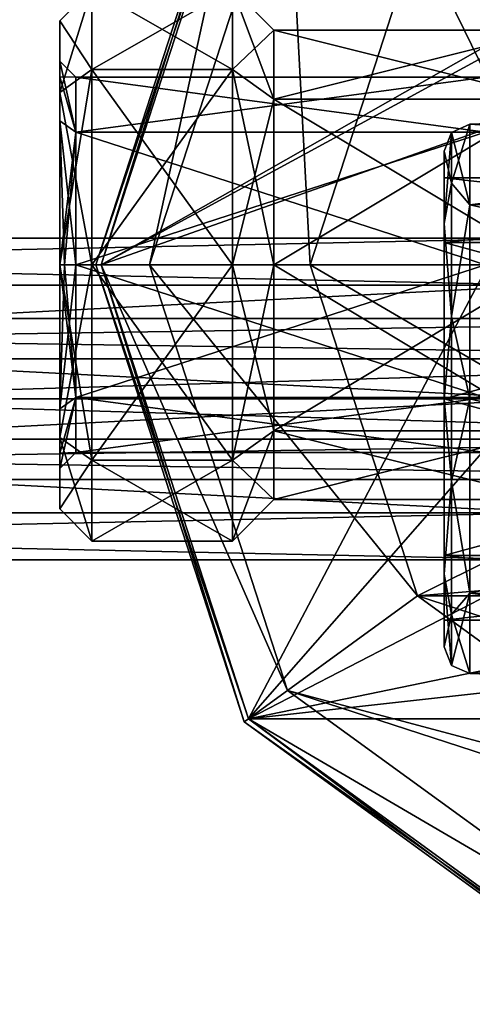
# Model space of a CAD drawing. Header units: millimetres. Extents: x -94 to 205, y -120 to 508.
# Tile 139 of 161: x -32 to -15, y 452 to 489. Entities that reach past the tile are written whole.
import ezdxf

# ---------------------------------------------------------------- set-up
doc = ezdxf.new("R2010")
doc.units = ezdxf.units.MM
doc.header["$LTSCALE"] = 65.185185
for name, color, linetype in [('1668', 7, 'CONTINUOUS'), ('1669', 7, 'CONTINUOUS'), ('1670', 7, 'CONTINUOUS'), ('1671', 7, 'CONTINUOUS'), ('1674', 7, 'CONTINUOUS'), ('1675', 7, 'CONTINUOUS'), ('1676', 7, 'CONTINUOUS'), ('1677', 7, 'CONTINUOUS'), ('1679', 7, 'CONTINUOUS'), ('1685', 7, 'CONTINUOUS'), ('1686', 7, 'CONTINUOUS'), ('1699', 7, 'CONTINUOUS'), ('1700', 7, 'CONTINUOUS'), ('1701', 7, 'CONTINUOUS'), ('1702', 7, 'CONTINUOUS'), ('1703', 7, 'CONTINUOUS'), ('1704', 7, 'CONTINUOUS'), ('1705', 7, 'CONTINUOUS'), ('1707', 7, 'CONTINUOUS'), ('1708', 7, 'CONTINUOUS'), ('1709', 7, 'CONTINUOUS'), ('1710', 7, 'CONTINUOUS'), ('1712', 7, 'CONTINUOUS'), ('1713', 7, 'CONTINUOUS'), ('1714', 7, 'CONTINUOUS'), ('1717', 7, 'CONTINUOUS'), ('1718', 7, 'CONTINUOUS'), ('1742', 7, 'CONTINUOUS'), ('1743', 7, 'CONTINUOUS'), ('1744', 7, 'CONTINUOUS'), ('1745', 7, 'CONTINUOUS'), ('1746', 7, 'CONTINUOUS'), ('1747', 7, 'CONTINUOUS'), ('1748', 7, 'CONTINUOUS'), ('1999', 7, 'CONTINUOUS'), ('2003', 7, 'CONTINUOUS'), ('2004', 7, 'CONTINUOUS'), ('2006', 7, 'CONTINUOUS')]:
    doc.layers.add(name, color=color, linetype=linetype)

msp = doc.modelspace()

# ---------------------------------------------------------------- linework, layer by layer
at = {"layer": '1668', "linetype": 'CONTINUOUS'}
for points in [[(-30.35, 489.1, 53), (-30.35, 486.435, 46.565), (-30.35, 487.6, 53), (-30.35, 489.1, 53)], [(-30.35, 486.435, 59.435), (-30.35, 489.1, 53), (-30.35, 487.021, 55.909), (-30.35, 486.435, 59.435)], [(-30.35, 487.021, 55.909), (-30.35, 489.1, 53), (-30.35, 487.6, 53), (-30.35, 487.021, 55.909)], [(-30.35, 487.6, 53), (-30.35, 486.435, 46.565), (-30.35, 487.021, 50.091), (-30.35, 487.6, 53)], [(-30.35, 487.021, 50.091), (-30.35, 486.435, 46.565), (-30.35, 485.373, 47.625), (-30.35, 487.021, 50.091)], [(-30.35, 485.373, 58.375), (-30.35, 486.435, 59.435), (-30.35, 487.021, 55.909), (-30.35, 485.373, 58.375)], [(-30.35, 480, 62.1), (-30.35, 486.435, 59.435), (-30.35, 480, 60.6), (-30.35, 480, 62.1)], [(-30.35, 486.435, 46.565), (-30.35, 480, 43.9), (-30.35, 485.373, 47.625), (-30.35, 486.435, 46.565)], [(-30.35, 480, 60.6), (-30.35, 486.435, 59.435), (-30.35, 485.373, 58.375), (-30.35, 480, 60.6)], [(-30.35, 485.373, 47.625), (-30.35, 480, 43.9), (-30.35, 480, 45.4), (-30.35, 485.373, 47.625)], [(-30.35, 473.565, 59.435), (-30.35, 480, 62.1), (-30.35, 474.627, 58.375), (-30.35, 473.565, 59.435)], [(-30.35, 480, 62.1), (-30.35, 480, 60.6), (-30.35, 474.627, 58.375), (-30.35, 480, 62.1)], [(-30.35, 480, 43.9), (-30.35, 473.565, 46.565), (-30.35, 480, 45.4), (-30.35, 480, 43.9)], [(-30.35, 480, 45.4), (-30.35, 473.565, 46.565), (-30.35, 474.627, 47.625), (-30.35, 480, 45.4)], [(-30.35, 472.979, 55.909), (-30.35, 473.565, 59.435), (-30.35, 474.627, 58.375), (-30.35, 472.979, 55.909)], [(-30.35, 474.627, 47.625), (-30.35, 473.565, 46.565), (-30.35, 472.979, 50.091), (-30.35, 474.627, 47.625)], [(-30.35, 470.9, 53), (-30.35, 473.565, 59.435), (-30.35, 472.4, 53), (-30.35, 470.9, 53)], [(-30.35, 472.4, 53), (-30.35, 473.565, 59.435), (-30.35, 472.979, 55.909), (-30.35, 472.4, 53)], [(-30.35, 473.565, 46.565), (-30.35, 470.9, 53), (-30.35, 472.979, 50.091), (-30.35, 473.565, 46.565)], [(-30.35, 472.979, 50.091), (-30.35, 470.9, 53), (-30.35, 472.4, 53), (-30.35, 472.979, 50.091)]]:
    msp.add_3dface(points, dxfattribs=at)
at = {"layer": '1669', "linetype": 'CONTINUOUS'}
for points in [[(-23.9, 490.3, 53), (-23.9, 487.283, 45.717), (-29.15, 490.3, 53), (-23.9, 490.3, 53)], [(-29.15, 490.3, 53), (-23.9, 487.283, 45.717), (-29.15, 487.283, 45.717), (-29.15, 490.3, 53)], [(-23.9, 487.283, 60.283), (-23.9, 490.3, 53), (-29.15, 487.283, 60.283), (-23.9, 487.283, 60.283)], [(-29.15, 487.283, 60.283), (-23.9, 490.3, 53), (-29.15, 490.3, 53), (-29.15, 487.283, 60.283)], [(-23.9, 480, 42.7), (-29.15, 480, 42.7), (-29.15, 487.283, 45.717), (-23.9, 480, 42.7)], [(-23.9, 487.283, 45.717), (-23.9, 480, 42.7), (-29.15, 487.283, 45.717), (-23.9, 487.283, 45.717)], [(-23.9, 480, 63.3), (-23.9, 487.283, 60.283), (-29.15, 480, 63.3), (-23.9, 480, 63.3)], [(-29.15, 480, 63.3), (-23.9, 487.283, 60.283), (-29.15, 487.283, 60.283), (-29.15, 480, 63.3)]]:
    msp.add_3dface(points, dxfattribs=at)
at = {"layer": '1670', "linetype": 'CONTINUOUS'}
for points in [[(-23.9, 487.283, 45.717), (-23.9, 490.3, 53), (-22.35, 486.187, 46.813), (-23.9, 487.283, 45.717)], [(-23.9, 490.3, 53), (-23.9, 487.283, 60.283), (-22.35, 488.75, 53), (-23.9, 490.3, 53)], [(-22.35, 486.187, 46.813), (-23.9, 490.3, 53), (-22.35, 488.75, 53), (-22.35, 486.187, 46.813)], [(-22.35, 488.75, 53), (-23.9, 487.283, 60.283), (-22.35, 486.187, 59.187), (-22.35, 488.75, 53)], [(-23.9, 480, 42.7), (-23.9, 487.283, 45.717), (-22.35, 480, 44.25), (-23.9, 480, 42.7)], [(-22.35, 480, 44.25), (-23.9, 487.283, 45.717), (-22.35, 486.187, 46.813), (-22.35, 480, 44.25)], [(-23.9, 487.283, 60.283), (-23.9, 480, 63.3), (-22.35, 486.187, 59.187), (-23.9, 487.283, 60.283)], [(-22.35, 486.187, 59.187), (-23.9, 480, 63.3), (-22.35, 480, 61.75), (-22.35, 486.187, 59.187)]]:
    msp.add_3dface(points, dxfattribs=at)
at = {"layer": '1671', "linetype": 'CONTINUOUS'}
for points in [[(-22.35, 486.187, 46.813), (-22.35, 488.75, 53), (-12.05, 486.187, 46.813), (-22.35, 486.187, 46.813)], [(-22.35, 488.75, 53), (-22.35, 486.187, 59.187), (-12.05, 488.75, 53), (-22.35, 488.75, 53)], [(-12.05, 486.187, 46.813), (-22.35, 488.75, 53), (-12.05, 488.75, 53), (-12.05, 486.187, 46.813)], [(-12.05, 488.75, 53), (-22.35, 486.187, 59.187), (-12.05, 486.187, 59.187), (-12.05, 488.75, 53)], [(-22.35, 480, 44.25), (-22.35, 486.187, 46.813), (-12.05, 480, 44.25), (-22.35, 480, 44.25)], [(-12.05, 480, 44.25), (-22.35, 486.187, 46.813), (-12.05, 486.187, 46.813), (-12.05, 480, 44.25)], [(-22.35, 486.187, 59.187), (-22.35, 480, 61.75), (-12.05, 486.187, 59.187), (-22.35, 486.187, 59.187)], [(-12.05, 486.187, 59.187), (-22.35, 480, 61.75), (-12.05, 480, 61.75), (-12.05, 486.187, 59.187)]]:
    msp.add_3dface(points, dxfattribs=at)
at = {"layer": '1674', "linetype": 'CONTINUOUS'}
for points in [[(-29.75, 487, 53), (-29.75, 484.95, 48.05), (-14.45, 487, 53), (-29.75, 487, 53)], [(-14.45, 487, 53), (-29.75, 484.95, 48.05), (-14.45, 484.95, 48.05), (-14.45, 487, 53)], [(-29.75, 484.95, 57.95), (-29.75, 487, 53), (-14.45, 484.95, 57.95), (-29.75, 484.95, 57.95)], [(-14.45, 484.95, 57.95), (-29.75, 487, 53), (-14.45, 487, 53), (-14.45, 484.95, 57.95)], [(-29.75, 484.95, 48.05), (-29.75, 480, 46), (-14.45, 484.95, 48.05), (-29.75, 484.95, 48.05)], [(-14.45, 484.95, 48.05), (-29.75, 480, 46), (-14.45, 480, 46), (-14.45, 484.95, 48.05)], [(-29.75, 480, 60), (-29.75, 484.95, 57.95), (-14.45, 480, 60), (-29.75, 480, 60)], [(-14.45, 480, 60), (-29.75, 484.95, 57.95), (-14.45, 484.95, 57.95), (-14.45, 480, 60)]]:
    msp.add_3dface(points, dxfattribs=at)
at = {"layer": '1675', "linetype": 'CONTINUOUS'}
for points in [[(-29.15, 480, 42.7), (-23.9, 480, 42.7), (-23.9, 472.717, 45.717), (-29.15, 480, 42.7)], [(-29.15, 480, 42.7), (-23.9, 472.717, 45.717), (-29.15, 472.717, 45.717), (-29.15, 480, 42.7)], [(-23.9, 480, 63.3), (-29.15, 480, 63.3), (-29.15, 472.717, 60.283), (-23.9, 480, 63.3)], [(-23.9, 472.717, 60.283), (-23.9, 480, 63.3), (-29.15, 472.717, 60.283), (-23.9, 472.717, 60.283)], [(-23.9, 469.7, 53), (-23.9, 472.717, 60.283), (-29.15, 469.7, 53), (-23.9, 469.7, 53)], [(-29.15, 469.7, 53), (-23.9, 472.717, 60.283), (-29.15, 472.717, 60.283), (-29.15, 469.7, 53)], [(-23.9, 472.717, 45.717), (-23.9, 469.7, 53), (-29.15, 472.717, 45.717), (-23.9, 472.717, 45.717)], [(-29.15, 472.717, 45.717), (-23.9, 469.7, 53), (-29.15, 469.7, 53), (-29.15, 472.717, 45.717)]]:
    msp.add_3dface(points, dxfattribs=at)
at = {"layer": '1676', "linetype": 'CONTINUOUS'}
for points in [[(-23.9, 480, 42.7), (-22.35, 480, 44.25), (-22.35, 473.813, 46.813), (-23.9, 480, 42.7)], [(-23.9, 472.717, 45.717), (-23.9, 480, 42.7), (-22.35, 473.813, 46.813), (-23.9, 472.717, 45.717)], [(-22.35, 480, 61.75), (-23.9, 480, 63.3), (-23.9, 472.717, 60.283), (-22.35, 480, 61.75)], [(-22.35, 480, 61.75), (-23.9, 472.717, 60.283), (-22.35, 473.813, 59.187), (-22.35, 480, 61.75)], [(-23.9, 472.717, 60.283), (-23.9, 469.7, 53), (-22.35, 473.813, 59.187), (-23.9, 472.717, 60.283)], [(-22.35, 473.813, 59.187), (-23.9, 469.7, 53), (-22.35, 471.25, 53), (-22.35, 473.813, 59.187)], [(-22.35, 471.25, 53), (-23.9, 472.717, 45.717), (-22.35, 473.813, 46.813), (-22.35, 471.25, 53)], [(-23.9, 469.7, 53), (-23.9, 472.717, 45.717), (-22.35, 471.25, 53), (-23.9, 469.7, 53)]]:
    msp.add_3dface(points, dxfattribs=at)
at = {"layer": '1677', "linetype": 'CONTINUOUS'}
for points in [[(-22.35, 480, 44.25), (-12.05, 480, 44.25), (-12.05, 473.813, 46.813), (-22.35, 480, 44.25)], [(-22.35, 473.813, 46.813), (-22.35, 480, 44.25), (-12.05, 473.813, 46.813), (-22.35, 473.813, 46.813)], [(-12.05, 480, 61.75), (-22.35, 480, 61.75), (-22.35, 473.813, 59.187), (-12.05, 480, 61.75)], [(-12.05, 480, 61.75), (-22.35, 473.813, 59.187), (-12.05, 473.813, 59.187), (-12.05, 480, 61.75)], [(-22.35, 473.813, 59.187), (-22.35, 471.25, 53), (-12.05, 473.813, 59.187), (-22.35, 473.813, 59.187)], [(-22.35, 471.25, 53), (-22.35, 473.813, 46.813), (-12.05, 471.25, 53), (-22.35, 471.25, 53)], [(-12.05, 473.813, 59.187), (-22.35, 471.25, 53), (-12.05, 471.25, 53), (-12.05, 473.813, 59.187)], [(-12.05, 471.25, 53), (-22.35, 473.813, 46.813), (-12.05, 473.813, 46.813), (-12.05, 471.25, 53)]]:
    msp.add_3dface(points, dxfattribs=at)
at = {"layer": '1679', "linetype": 'CONTINUOUS'}
for points in [[(-14.45, 480, 46), (-29.75, 480, 46), (-29.75, 475.05, 48.05), (-14.45, 480, 46)], [(-29.75, 480, 60), (-14.45, 480, 60), (-14.45, 475.05, 57.95), (-29.75, 480, 60)], [(-29.75, 475.05, 57.95), (-29.75, 480, 60), (-14.45, 475.05, 57.95), (-29.75, 475.05, 57.95)], [(-14.45, 480, 46), (-29.75, 475.05, 48.05), (-14.45, 475.05, 48.05), (-14.45, 480, 46)], [(-29.75, 473, 53), (-29.75, 475.05, 57.95), (-14.45, 473, 53), (-29.75, 473, 53)], [(-14.45, 473, 53), (-29.75, 475.05, 57.95), (-14.45, 475.05, 57.95), (-14.45, 473, 53)], [(-29.75, 475.05, 48.05), (-29.75, 473, 53), (-14.45, 475.05, 48.05), (-29.75, 475.05, 48.05)], [(-14.45, 475.05, 48.05), (-29.75, 473, 53), (-14.45, 473, 53), (-14.45, 475.05, 48.05)]]:
    msp.add_3dface(points, dxfattribs=at)
at = {"layer": '1685', "linetype": 'CONTINUOUS'}
for points in [[(-30.35, 489.1, 53), (-30.35, 486.435, 59.435), (-29.15, 490.3, 53), (-30.35, 489.1, 53)], [(-30.35, 489.1, 53), (-29.15, 490.3, 53), (-29.15, 487.283, 45.717), (-30.35, 489.1, 53)], [(-30.35, 486.435, 59.435), (-29.15, 487.283, 60.283), (-29.15, 490.3, 53), (-30.35, 486.435, 59.435)], [(-30.35, 486.435, 46.565), (-30.35, 489.1, 53), (-29.15, 487.283, 45.717), (-30.35, 486.435, 46.565)], [(-30.35, 486.435, 59.435), (-30.35, 480, 62.1), (-29.15, 487.283, 60.283), (-30.35, 486.435, 59.435)], [(-30.35, 480, 62.1), (-29.15, 480, 63.3), (-29.15, 487.283, 60.283), (-30.35, 480, 62.1)], [(-29.15, 480, 42.7), (-30.35, 486.435, 46.565), (-29.15, 487.283, 45.717), (-29.15, 480, 42.7)], [(-30.35, 480, 43.9), (-30.35, 486.435, 46.565), (-29.15, 480, 42.7), (-30.35, 480, 43.9)]]:
    msp.add_3dface(points, dxfattribs=at)
at = {"layer": '1686', "linetype": 'CONTINUOUS'}
for points in [[(-30.35, 480, 62.1), (-30.35, 473.565, 59.435), (-29.15, 480, 63.3), (-30.35, 480, 62.1)], [(-29.15, 480, 63.3), (-30.35, 473.565, 59.435), (-29.15, 472.717, 60.283), (-29.15, 480, 63.3)], [(-30.35, 473.565, 46.565), (-30.35, 480, 43.9), (-29.15, 472.717, 45.717), (-30.35, 473.565, 46.565)], [(-30.35, 480, 43.9), (-29.15, 480, 42.7), (-29.15, 472.717, 45.717), (-30.35, 480, 43.9)], [(-30.35, 473.565, 59.435), (-30.35, 470.9, 53), (-29.15, 472.717, 60.283), (-30.35, 473.565, 59.435)], [(-30.35, 470.9, 53), (-30.35, 473.565, 46.565), (-29.15, 469.7, 53), (-30.35, 470.9, 53)], [(-30.35, 473.565, 46.565), (-29.15, 472.717, 45.717), (-29.15, 469.7, 53), (-30.35, 473.565, 46.565)], [(-30.35, 470.9, 53), (-29.15, 469.7, 53), (-29.15, 472.717, 60.283), (-30.35, 470.9, 53)]]:
    msp.add_3dface(points, dxfattribs=at)
at = {"layer": '1699', "linetype": 'CONTINUOUS'}
for points in [[(-30.35, 487.021, 55.909), (-30.35, 487.6, 53), (-29.75, 484.95, 57.95), (-30.35, 487.021, 55.909)], [(-30.35, 487.6, 53), (-30.35, 487.021, 50.091), (-29.75, 487, 53), (-30.35, 487.6, 53)], [(-30.35, 487.6, 53), (-29.75, 487, 53), (-29.75, 484.95, 57.95), (-30.35, 487.6, 53)], [(-30.35, 485.373, 58.375), (-30.35, 487.021, 55.909), (-29.75, 484.95, 57.95), (-30.35, 485.373, 58.375)], [(-30.35, 487.021, 50.091), (-30.35, 485.373, 47.625), (-29.75, 484.95, 48.05), (-30.35, 487.021, 50.091)], [(-30.35, 487.021, 50.091), (-29.75, 484.95, 48.05), (-29.75, 487, 53), (-30.35, 487.021, 50.091)], [(-30.35, 480, 60.6), (-30.35, 485.373, 58.375), (-30.174, 480, 60.176), (-30.35, 480, 60.6)], [(-30.35, 485.373, 58.375), (-29.75, 484.95, 57.95), (-29.75, 480, 60), (-30.35, 485.373, 58.375)], [(-30.35, 485.373, 58.375), (-29.75, 480, 60), (-30.174, 480, 60.176), (-30.35, 485.373, 58.375)], [(-30.35, 485.373, 47.625), (-30.35, 480, 45.4), (-29.75, 484.95, 48.05), (-30.35, 485.373, 47.625)], [(-29.75, 484.95, 48.05), (-30.35, 480, 45.4), (-30.174, 480, 45.824), (-29.75, 484.95, 48.05)], [(-29.75, 480, 46), (-29.75, 484.95, 48.05), (-30.174, 480, 45.824), (-29.75, 480, 46)]]:
    msp.add_3dface(points, dxfattribs=at)
at = {"layer": '1700', "linetype": 'CONTINUOUS'}
for points in [[(-30.35, 474.627, 58.375), (-30.35, 480, 60.6), (-29.75, 475.05, 57.95), (-30.35, 474.627, 58.375)], [(-29.75, 475.05, 57.95), (-30.35, 480, 60.6), (-30.174, 480, 60.176), (-29.75, 475.05, 57.95)], [(-30.35, 480, 45.4), (-30.35, 474.627, 47.625), (-30.174, 480, 45.824), (-30.35, 480, 45.4)], [(-29.75, 480, 46), (-30.35, 474.627, 47.625), (-29.75, 475.05, 48.05), (-29.75, 480, 46)], [(-30.35, 474.627, 47.625), (-29.75, 480, 46), (-30.174, 480, 45.824), (-30.35, 474.627, 47.625)], [(-29.75, 480, 60), (-29.75, 475.05, 57.95), (-30.174, 480, 60.176), (-29.75, 480, 60)], [(-30.35, 474.627, 47.625), (-30.35, 472.979, 50.091), (-29.75, 475.05, 48.05), (-30.35, 474.627, 47.625)], [(-30.35, 472.979, 50.091), (-30.35, 472.4, 53), (-29.75, 475.05, 48.05), (-30.35, 472.979, 50.091)], [(-30.35, 472.4, 53), (-29.75, 473, 53), (-29.75, 475.05, 48.05), (-30.35, 472.4, 53)], [(-30.35, 472.979, 55.909), (-30.35, 474.627, 58.375), (-29.75, 475.05, 57.95), (-30.35, 472.979, 55.909)], [(-30.35, 472.979, 55.909), (-29.75, 475.05, 57.95), (-29.75, 473, 53), (-30.35, 472.979, 55.909)], [(-30.35, 472.4, 53), (-30.35, 472.979, 55.909), (-29.75, 473, 53), (-30.35, 472.4, 53)]]:
    msp.add_3dface(points, dxfattribs=at)
at = {"layer": '1701', "linetype": 'CONTINUOUS'}
for points in [[(-28.8, 480), (-23.3, 496.928), (-27, 480), (-28.8, 480)], [(-27, 480), (-23.3, 496.928), (-21.843, 495.87), (-27, 480)], [(-23.3, 463.072), (-28.8, 480), (-21.843, 464.13), (-23.3, 463.072)], [(-21.843, 464.13), (-28.8, 480), (-27, 480), (-21.843, 464.13)], [(-8.343, 454.321), (-23.3, 463.072), (-21.843, 464.13), (-8.343, 454.321)], [(-8.9, 452.61), (-23.3, 463.072), (-8.343, 454.321), (-8.9, 452.61)]]:
    msp.add_3dface(points, dxfattribs=at)
at = {"layer": '1702', "linetype": 'CONTINUOUS'}
for points in [[(-27, 480), (-21.843, 495.87), (-27, 480, 1.5), (-27, 480)], [(-27, 480, 1.5), (-21.843, 495.87), (-21.843, 495.87, 1.5), (-27, 480, 1.5)]]:
    msp.add_3dface(points, dxfattribs=at)
at = {"layer": '1703', "linetype": 'CONTINUOUS'}
for points in [[(-27, 480, 1.5), (-21.843, 495.87, 1.5), (-21, 480, 1.5), (-27, 480, 1.5)], [(-21, 480, 1.5), (-21.843, 495.87, 1.5), (-16.989, 492.343, 1.5), (-21, 480, 1.5)], [(-21.843, 464.13, 1.5), (-27, 480, 1.5), (-16.989, 467.657, 1.5), (-21.843, 464.13, 1.5)], [(-16.989, 467.657, 1.5), (-27, 480, 1.5), (-21, 480, 1.5), (-16.989, 467.657, 1.5)], [(-6.489, 460.028, 1.5), (-21.843, 464.13, 1.5), (-16.989, 467.657, 1.5), (-6.489, 460.028, 1.5)], [(-8.343, 454.321, 1.5), (-21.843, 464.13, 1.5), (8.343, 454.321, 1.5), (-8.343, 454.321, 1.5)], [(8.343, 454.321, 1.5), (-21.843, 464.13, 1.5), (-6.489, 460.028, 1.5), (8.343, 454.321, 1.5)]]:
    msp.add_3dface(points, dxfattribs=at)
at = {"layer": '1704', "linetype": 'CONTINUOUS'}
for points in [[(-21, 480, 1.5), (-16.989, 492.343, 1.5), (-21, 480), (-21, 480, 1.5)], [(-21, 480), (-16.989, 492.343, 1.5), (-16.989, 492.343), (-21, 480)]]:
    msp.add_3dface(points, dxfattribs=at)
at = {"layer": '1705', "linetype": 'CONTINUOUS'}
for points in [[(-21, 480), (-16.989, 492.343), (-10.95, 480), (-21, 480)], [(-10.95, 480), (-16.989, 492.343), (-7.743, 487.743), (-10.95, 480)], [(-7.743, 487.743), (-16.989, 492.343), (0, 490.95), (-7.743, 487.743)], [(-16.989, 467.657), (-21, 480), (-7.743, 472.257), (-16.989, 467.657)], [(-21, 480), (-10.95, 480), (-7.743, 472.257), (-21, 480)], [(0, 469.05), (-16.989, 467.657), (-7.743, 472.257), (0, 469.05)], [(16.989, 467.657), (-16.989, 467.657), (0, 469.05), (16.989, 467.657)], [(-6.489, 460.028), (-16.989, 467.657), (6.489, 460.028), (-6.489, 460.028)], [(6.489, 460.028), (-16.989, 467.657), (16.989, 467.657), (6.489, 460.028)]]:
    msp.add_3dface(points, dxfattribs=at)
at = {"layer": '1707', "linetype": 'CONTINUOUS'}
for points in [[(-28.8, 480, 5), (-5.492, 493.258, 5), (-23.3, 496.928, 5), (-28.8, 480, 5)], [(-10.147, 490.147, 5), (-5.492, 493.258, 5), (-28.8, 480, 5), (-10.147, 490.147, 5)], [(-13.258, 485.492, 5), (-10.147, 490.147, 5), (-28.8, 480, 5), (-13.258, 485.492, 5)], [(-14.35, 480, 5), (-13.258, 485.492, 5), (-28.8, 480, 5), (-14.35, 480, 5)], [(-14.35, 480, 5), (-28.8, 480, 5), (-23.3, 463.072, 5), (-14.35, 480, 5)], [(-13.258, 474.508, 5), (-14.35, 480, 5), (-23.3, 463.072, 5), (-13.258, 474.508, 5)], [(-10.147, 469.853, 5), (-13.258, 474.508, 5), (-23.3, 463.072, 5), (-10.147, 469.853, 5)], [(-5.492, 466.742, 5), (-10.147, 469.853, 5), (-23.3, 463.072, 5), (-5.492, 466.742, 5)], [(0, 465.65, 5), (-5.492, 466.742, 5), (-23.3, 463.072, 5), (0, 465.65, 5)], [(23.3, 463.072, 5), (0, 465.65, 5), (-23.3, 463.072, 5), (23.3, 463.072, 5)], [(-8.9, 452.61, 5), (23.3, 463.072, 5), (-23.3, 463.072, 5), (-8.9, 452.61, 5)]]:
    msp.add_3dface(points, dxfattribs=at)
at = {"layer": '1708', "linetype": 'CONTINUOUS'}
for points in [[(-29, 480, 0.2), (-29, 480, 4.8), (-23.462, 497.046, 4.8), (-29, 480, 0.2)], [(-23.462, 497.046, 0.2), (-29, 480, 0.2), (-23.462, 497.046, 4.8), (-23.462, 497.046, 0.2)]]:
    msp.add_3dface(points, dxfattribs=at)
at = {"layer": '1709', "linetype": 'CONTINUOUS'}
for points in [[(-21.843, 464.13), (-27, 480), (-21.843, 464.13, 1.5), (-21.843, 464.13)], [(-27, 480), (-27, 480, 1.5), (-21.843, 464.13, 1.5), (-27, 480)], [(-8.343, 454.321), (-21.843, 464.13), (-8.343, 454.321, 1.5), (-8.343, 454.321)], [(-21.843, 464.13), (-21.843, 464.13, 1.5), (-8.343, 454.321, 1.5), (-21.843, 464.13)]]:
    msp.add_3dface(points, dxfattribs=at)
at = {"layer": '1710', "linetype": 'CONTINUOUS'}
for points in [[(-16.989, 467.657, 1.5), (-21, 480, 1.5), (-16.989, 467.657), (-16.989, 467.657, 1.5)], [(-21, 480, 1.5), (-21, 480), (-16.989, 467.657), (-21, 480, 1.5)], [(-6.489, 460.028, 1.5), (-16.989, 467.657, 1.5), (-6.489, 460.028), (-6.489, 460.028, 1.5)], [(-16.989, 467.657, 1.5), (-16.989, 467.657), (-6.489, 460.028), (-16.989, 467.657, 1.5)]]:
    msp.add_3dface(points, dxfattribs=at)
at = {"layer": '1712', "linetype": 'CONTINUOUS'}
for points in [[(-29, 480, 4.8), (-29, 480, 0.2), (-23.462, 462.954, 0.2), (-29, 480, 4.8)], [(-29, 480, 4.8), (-23.462, 462.954, 0.2), (-23.462, 462.954, 4.8), (-29, 480, 4.8)], [(-23.462, 462.954, 0.2), (-8.962, 452.419, 0.2), (-23.462, 462.954, 4.8), (-23.462, 462.954, 0.2)], [(-23.462, 462.954, 4.8), (-8.962, 452.419, 0.2), (-8.962, 452.419, 4.8), (-23.462, 462.954, 4.8)]]:
    msp.add_3dface(points, dxfattribs=at)
at = {"layer": '1713', "linetype": 'CONTINUOUS'}
for points in [[(-28.8, 480, 5), (-29, 480, 4.8), (-23.462, 462.954, 4.8), (-28.8, 480, 5)], [(-23.3, 463.072, 5), (-28.8, 480, 5), (-23.462, 462.954, 4.8), (-23.3, 463.072, 5)], [(-23.3, 463.072, 5), (-23.462, 462.954, 4.8), (-8.962, 452.419, 4.8), (-23.3, 463.072, 5)], [(-8.9, 452.61, 5), (-23.3, 463.072, 5), (-8.962, 452.419, 4.8), (-8.9, 452.61, 5)]]:
    msp.add_3dface(points, dxfattribs=at)
at = {"layer": '1714', "linetype": 'CONTINUOUS'}
for points in [[(-29, 480, 4.8), (-23.3, 496.928, 5), (-23.462, 497.046, 4.8), (-29, 480, 4.8)], [(-28.8, 480, 5), (-23.3, 496.928, 5), (-29, 480, 4.8), (-28.8, 480, 5)]]:
    msp.add_3dface(points, dxfattribs=at)
at = {"layer": '1717', "linetype": 'CONTINUOUS'}
for points in [[(-28.8, 480), (-23.3, 463.072), (-29, 480, 0.2), (-28.8, 480)], [(-29, 480, 0.2), (-23.3, 463.072), (-23.462, 462.954, 0.2), (-29, 480, 0.2)], [(-23.3, 463.072), (-8.9, 452.61), (-23.462, 462.954, 0.2), (-23.3, 463.072)], [(-8.9, 452.61), (-8.962, 452.419, 0.2), (-23.462, 462.954, 0.2), (-8.9, 452.61)]]:
    msp.add_3dface(points, dxfattribs=at)
at = {"layer": '1718', "linetype": 'CONTINUOUS'}
for points in [[(-28.8, 480), (-29, 480, 0.2), (-23.462, 497.046, 0.2), (-28.8, 480)], [(-23.3, 496.928), (-28.8, 480), (-23.462, 497.046, 0.2), (-23.3, 496.928)]]:
    msp.add_3dface(points, dxfattribs=at)
at = {"layer": '1742', "linetype": 'CONTINUOUS'}
for points in [[(-16, 481.539, 85.538), (-16, 484.247, 79), (-16, 480.834, 84.834), (-16, 481.539, 85.538)], [(-16, 484.247, 79), (-16, 481.539, 72.462), (-16, 483.25, 79), (-16, 484.247, 79)], [(-16, 484.247, 79), (-16, 483.25, 79), (-16, 480.834, 84.834), (-16, 484.247, 79)], [(-16, 483.25, 79), (-16, 481.539, 72.462), (-16, 480.834, 73.166), (-16, 483.25, 79)], [(-16, 475, 88.247), (-16, 481.539, 85.538), (-16, 475, 87.25), (-16, 475, 88.247)], [(-16, 475, 87.25), (-16, 481.539, 85.538), (-16, 480.834, 84.834), (-16, 475, 87.25)], [(-16, 481.539, 72.462), (-16, 475, 69.753), (-16, 475, 70.75), (-16, 481.539, 72.462)], [(-16, 480.834, 73.166), (-16, 481.539, 72.462), (-16, 475, 70.75), (-16, 480.834, 73.166)], [(-16, 468.461, 85.538), (-16, 475, 88.247), (-16, 475, 87.25), (-16, 468.461, 85.538)], [(-16, 469.166, 84.834), (-16, 468.461, 85.538), (-16, 475, 87.25), (-16, 469.166, 84.834)], [(-16, 475, 69.753), (-16, 468.461, 72.462), (-16, 475, 70.75), (-16, 475, 69.753)], [(-16, 475, 70.75), (-16, 468.461, 72.462), (-16, 469.166, 73.166), (-16, 475, 70.75)], [(-16, 466.75, 79), (-16, 468.461, 85.538), (-16, 469.166, 84.834), (-16, 466.75, 79)], [(-16, 468.461, 72.462), (-16, 465.753, 79), (-16, 469.166, 73.166), (-16, 468.461, 72.462)], [(-16, 469.166, 73.166), (-16, 465.753, 79), (-16, 466.75, 79), (-16, 469.166, 73.166)], [(-16, 465.753, 79), (-16, 468.461, 85.538), (-16, 466.75, 79), (-16, 465.753, 79)]]:
    msp.add_3dface(points, dxfattribs=at)
at = {"layer": '1743', "linetype": 'CONTINUOUS'}
for points in [[(18, 483.061, 87.061), (18, 486.4, 79), (-15.035, 482.245, 86.245), (18, 483.061, 87.061)], [(-15.035, 482.245, 86.245), (18, 486.4, 79), (-15.035, 485.246, 79), (-15.035, 482.245, 86.245)], [(18, 475, 90.4), (18, 483.061, 87.061), (-15.035, 475, 89.246), (18, 475, 90.4)], [(-15.035, 475, 89.246), (18, 483.061, 87.061), (-15.035, 482.245, 86.245), (-15.035, 475, 89.246)], [(18, 466.939, 87.061), (18, 475, 90.4), (-15.035, 467.755, 86.245), (18, 466.939, 87.061)], [(-15.035, 467.755, 86.245), (18, 475, 90.4), (-15.035, 475, 89.246), (-15.035, 467.755, 86.245)], [(-15.035, 464.754, 79), (18, 466.939, 87.061), (-15.035, 467.755, 86.245), (-15.035, 464.754, 79)], [(18, 463.6, 79), (18, 466.939, 87.061), (-15.035, 464.754, 79), (18, 463.6, 79)]]:
    msp.add_3dface(points, dxfattribs=at)
at = {"layer": '1744', "linetype": 'CONTINUOUS'}
for points in [[(-16, 480.834, 84.834), (-16, 483.25, 79), (5.5, 480.834, 84.834), (-16, 480.834, 84.834)], [(-16, 483.25, 79), (5.5, 483.25, 79), (5.5, 480.834, 84.834), (-16, 483.25, 79)], [(-16, 475, 87.25), (-16, 480.834, 84.834), (5.5, 475, 87.25), (-16, 475, 87.25)], [(5.5, 475, 87.25), (-16, 480.834, 84.834), (5.5, 480.834, 84.834), (5.5, 475, 87.25)], [(-16, 469.166, 84.834), (-16, 475, 87.25), (5.5, 469.166, 84.834), (-16, 469.166, 84.834)], [(5.5, 469.166, 84.834), (-16, 475, 87.25), (5.5, 475, 87.25), (5.5, 469.166, 84.834)], [(-16, 466.75, 79), (-16, 469.166, 84.834), (5.5, 466.75, 79), (-16, 466.75, 79)], [(5.5, 466.75, 79), (-16, 469.166, 84.834), (5.5, 469.166, 84.834), (5.5, 466.75, 79)]]:
    msp.add_3dface(points, dxfattribs=at)
at = {"layer": '1745', "linetype": 'CONTINUOUS'}
for points in [[(-15.035, 485.246, 79), (18, 486.4, 79), (18, 483.061, 70.939), (-15.035, 485.246, 79)], [(-15.035, 485.246, 79), (18, 483.061, 70.939), (-15.035, 482.245, 71.755), (-15.035, 485.246, 79)], [(18, 483.061, 70.939), (18, 475, 67.6), (-15.035, 482.245, 71.755), (18, 483.061, 70.939)], [(-15.035, 482.245, 71.755), (18, 475, 67.6), (-15.035, 475, 68.754), (-15.035, 482.245, 71.755)], [(18, 475, 67.6), (18, 466.939, 70.939), (-15.035, 475, 68.754), (18, 475, 67.6)], [(-15.035, 475, 68.754), (18, 466.939, 70.939), (-15.035, 467.755, 71.755), (-15.035, 475, 68.754)], [(18, 463.6, 79), (-15.035, 464.754, 79), (-15.035, 467.755, 71.755), (18, 463.6, 79)], [(18, 466.939, 70.939), (18, 463.6, 79), (-15.035, 467.755, 71.755), (18, 466.939, 70.939)]]:
    msp.add_3dface(points, dxfattribs=at)
at = {"layer": '1746', "linetype": 'CONTINUOUS'}
for points in [[(-16, 483.25, 79), (-16, 480.834, 73.166), (5.5, 483.25, 79), (-16, 483.25, 79)], [(5.5, 483.25, 79), (-16, 480.834, 73.166), (5.5, 480.834, 73.166), (5.5, 483.25, 79)], [(-16, 480.834, 73.166), (-16, 475, 70.75), (5.5, 480.834, 73.166), (-16, 480.834, 73.166)], [(5.5, 480.834, 73.166), (-16, 475, 70.75), (5.5, 475, 70.75), (5.5, 480.834, 73.166)], [(-16, 475, 70.75), (-16, 469.166, 73.166), (5.5, 475, 70.75), (-16, 475, 70.75)], [(5.5, 475, 70.75), (-16, 469.166, 73.166), (5.5, 469.166, 73.166), (5.5, 475, 70.75)], [(-16, 469.166, 73.166), (-16, 466.75, 79), (5.5, 469.166, 73.166), (-16, 469.166, 73.166)], [(-16, 466.75, 79), (5.5, 466.75, 79), (5.5, 469.166, 73.166), (-16, 466.75, 79)]]:
    msp.add_3dface(points, dxfattribs=at)
at = {"layer": '1747', "linetype": 'CONTINUOUS'}
for points in [[(-15.035, 482.245, 86.245), (-15.035, 485.246, 79), (-15.719, 483.043, 84.844), (-15.035, 482.245, 86.245)], [(-15.035, 485.246, 79), (-15.719, 484.942, 79), (-15.719, 483.043, 84.844), (-15.035, 485.246, 79)], [(-16, 484.247, 79), (-16, 481.539, 85.538), (-15.719, 484.942, 79), (-16, 484.247, 79)], [(-15.719, 484.942, 79), (-16, 481.539, 85.538), (-15.719, 483.043, 84.844), (-15.719, 484.942, 79)], [(-15.719, 483.043, 84.844), (-16, 481.539, 85.538), (-15.719, 478.072, 88.455), (-15.719, 483.043, 84.844)], [(-15.035, 482.245, 86.245), (-15.719, 483.043, 84.844), (-15.719, 478.072, 88.455), (-15.035, 482.245, 86.245)], [(-15.035, 475, 89.246), (-15.035, 482.245, 86.245), (-15.719, 478.072, 88.455), (-15.035, 475, 89.246)], [(-16, 481.539, 85.538), (-16, 475, 88.247), (-15.719, 478.072, 88.455), (-16, 481.539, 85.538)], [(-15.719, 478.072, 88.455), (-16, 475, 88.247), (-15.719, 471.928, 88.455), (-15.719, 478.072, 88.455)], [(-15.035, 475, 89.246), (-15.719, 478.072, 88.455), (-15.719, 471.928, 88.455), (-15.035, 475, 89.246)], [(-16, 475, 88.247), (-16, 468.461, 85.538), (-15.719, 471.928, 88.455), (-16, 475, 88.247)], [(-15.035, 467.755, 86.245), (-15.035, 475, 89.246), (-15.719, 471.928, 88.455), (-15.035, 467.755, 86.245)], [(-15.719, 471.928, 88.455), (-16, 468.461, 85.538), (-15.719, 466.957, 84.844), (-15.719, 471.928, 88.455)], [(-15.035, 467.755, 86.245), (-15.719, 471.928, 88.455), (-15.719, 466.957, 84.844), (-15.035, 467.755, 86.245)], [(-16, 468.461, 85.538), (-16, 465.753, 79), (-15.719, 466.957, 84.844), (-16, 468.461, 85.538)], [(-15.035, 464.754, 79), (-15.035, 467.755, 86.245), (-15.719, 465.058, 79), (-15.035, 464.754, 79)], [(-15.035, 467.755, 86.245), (-15.719, 466.957, 84.844), (-15.719, 465.058, 79), (-15.035, 467.755, 86.245)], [(-15.719, 466.957, 84.844), (-16, 465.753, 79), (-15.719, 465.058, 79), (-15.719, 466.957, 84.844)]]:
    msp.add_3dface(points, dxfattribs=at)
at = {"layer": '1748', "linetype": 'CONTINUOUS'}
for points in [[(-15.035, 485.246, 79), (-15.035, 482.245, 71.755), (-15.719, 484.942, 79), (-15.035, 485.246, 79)], [(-16, 484.247, 79), (-15.719, 484.942, 79), (-15.719, 483.043, 73.156), (-16, 484.247, 79)], [(-15.719, 484.942, 79), (-15.035, 482.245, 71.755), (-15.719, 483.043, 73.156), (-15.719, 484.942, 79)], [(-16, 481.539, 72.462), (-16, 484.247, 79), (-15.719, 483.043, 73.156), (-16, 481.539, 72.462)], [(-15.719, 478.072, 69.545), (-16, 481.539, 72.462), (-15.719, 483.043, 73.156), (-15.719, 478.072, 69.545)], [(-15.035, 482.245, 71.755), (-15.719, 478.072, 69.545), (-15.719, 483.043, 73.156), (-15.035, 482.245, 71.755)], [(-15.035, 482.245, 71.755), (-15.035, 475, 68.754), (-15.719, 478.072, 69.545), (-15.035, 482.245, 71.755)], [(-16, 475, 69.753), (-16, 481.539, 72.462), (-15.719, 478.072, 69.545), (-16, 475, 69.753)], [(-15.719, 471.928, 69.545), (-16, 475, 69.753), (-15.719, 478.072, 69.545), (-15.719, 471.928, 69.545)], [(-15.035, 475, 68.754), (-15.719, 471.928, 69.545), (-15.719, 478.072, 69.545), (-15.035, 475, 68.754)], [(-16, 468.461, 72.462), (-16, 475, 69.753), (-15.719, 471.928, 69.545), (-16, 468.461, 72.462)], [(-15.035, 475, 68.754), (-15.035, 467.755, 71.755), (-15.719, 471.928, 69.545), (-15.035, 475, 68.754)], [(-15.719, 466.957, 73.156), (-16, 468.461, 72.462), (-15.719, 471.928, 69.545), (-15.719, 466.957, 73.156)], [(-15.035, 467.755, 71.755), (-15.719, 466.957, 73.156), (-15.719, 471.928, 69.545), (-15.035, 467.755, 71.755)], [(-16, 465.753, 79), (-16, 468.461, 72.462), (-15.719, 465.058, 79), (-16, 465.753, 79)], [(-15.719, 465.058, 79), (-16, 468.461, 72.462), (-15.719, 466.957, 73.156), (-15.719, 465.058, 79)], [(-15.035, 467.755, 71.755), (-15.035, 464.754, 79), (-15.719, 466.957, 73.156), (-15.035, 467.755, 71.755)], [(-15.035, 464.754, 79), (-15.719, 465.058, 79), (-15.719, 466.957, 73.156), (-15.035, 464.754, 79)]]:
    msp.add_3dface(points, dxfattribs=at)
at = {"layer": '1999', "linetype": 'CONTINUOUS'}
for points in [[(-94, 481, 79), (-94, 479.243, 83.243), (-12, 481, 79), (-94, 481, 79)], [(-12, 481, 79), (-94, 479.243, 83.243), (-12, 479.243, 83.243), (-12, 481, 79)], [(-94, 479.243, 83.243), (-94, 475, 85), (-12, 479.243, 83.243), (-94, 479.243, 83.243)], [(-12, 479.243, 83.243), (-94, 475, 85), (-12, 475, 85), (-12, 479.243, 83.243)], [(-94, 475, 85), (-94, 470.757, 83.243), (-12, 475, 85), (-94, 475, 85)], [(-12, 475, 85), (-94, 470.757, 83.243), (-12, 470.757, 83.243), (-12, 475, 85)], [(-94, 470.757, 83.243), (-94, 469, 79), (-12, 470.757, 83.243), (-94, 470.757, 83.243)], [(-12, 470.757, 83.243), (-94, 469, 79), (-12, 469, 79), (-12, 470.757, 83.243)]]:
    msp.add_3dface(points, dxfattribs=at)
at = {"layer": '2003', "linetype": 'CONTINUOUS'}
for points in [[(6, 478, 79), (6, 476.5, 81.598), (-94, 478, 79), (6, 478, 79)], [(-94, 478, 79), (6, 476.5, 81.598), (-94, 476.5, 81.598), (-94, 478, 79)], [(6, 476.5, 81.598), (6, 473.5, 81.598), (-94, 476.5, 81.598), (6, 476.5, 81.598)], [(-94, 476.5, 81.598), (6, 473.5, 81.598), (-94, 473.5, 81.598), (-94, 476.5, 81.598)], [(6, 473.5, 81.598), (6, 472, 79), (-94, 473.5, 81.598), (6, 473.5, 81.598)], [(6, 472, 79), (-94, 472, 79), (-94, 473.5, 81.598), (6, 472, 79)]]:
    msp.add_3dface(points, dxfattribs=at)
at = {"layer": '2004', "linetype": 'CONTINUOUS'}
for points in [[(-94, 481, 79), (-12, 481, 79), (-12, 479.243, 74.757), (-94, 481, 79)], [(-94, 481, 79), (-12, 479.243, 74.757), (-94, 479.243, 74.757), (-94, 481, 79)], [(-12, 479.243, 74.757), (-12, 475, 73), (-94, 479.243, 74.757), (-12, 479.243, 74.757)], [(-94, 479.243, 74.757), (-12, 475, 73), (-94, 475, 73), (-94, 479.243, 74.757)], [(-12, 475, 73), (-12, 470.757, 74.757), (-94, 475, 73), (-12, 475, 73)], [(-94, 475, 73), (-12, 470.757, 74.757), (-94, 470.757, 74.757), (-94, 475, 73)], [(-12, 469, 79), (-94, 469, 79), (-94, 470.757, 74.757), (-12, 469, 79)], [(-12, 470.757, 74.757), (-12, 469, 79), (-94, 470.757, 74.757), (-12, 470.757, 74.757)]]:
    msp.add_3dface(points, dxfattribs=at)
at = {"layer": '2006', "linetype": 'CONTINUOUS'}
for points in [[(6, 476.5, 76.402), (6, 478, 79), (-94, 476.5, 76.402), (6, 476.5, 76.402)], [(6, 478, 79), (-94, 478, 79), (-94, 476.5, 76.402), (6, 478, 79)], [(6, 473.5, 76.402), (6, 476.5, 76.402), (-94, 473.5, 76.402), (6, 473.5, 76.402)], [(-94, 473.5, 76.402), (6, 476.5, 76.402), (-94, 476.5, 76.402), (-94, 473.5, 76.402)], [(6, 472, 79), (6, 473.5, 76.402), (-94, 472, 79), (6, 472, 79)], [(-94, 472, 79), (6, 473.5, 76.402), (-94, 473.5, 76.402), (-94, 472, 79)]]:
    msp.add_3dface(points, dxfattribs=at)

doc.saveas('drawing.dxf')
